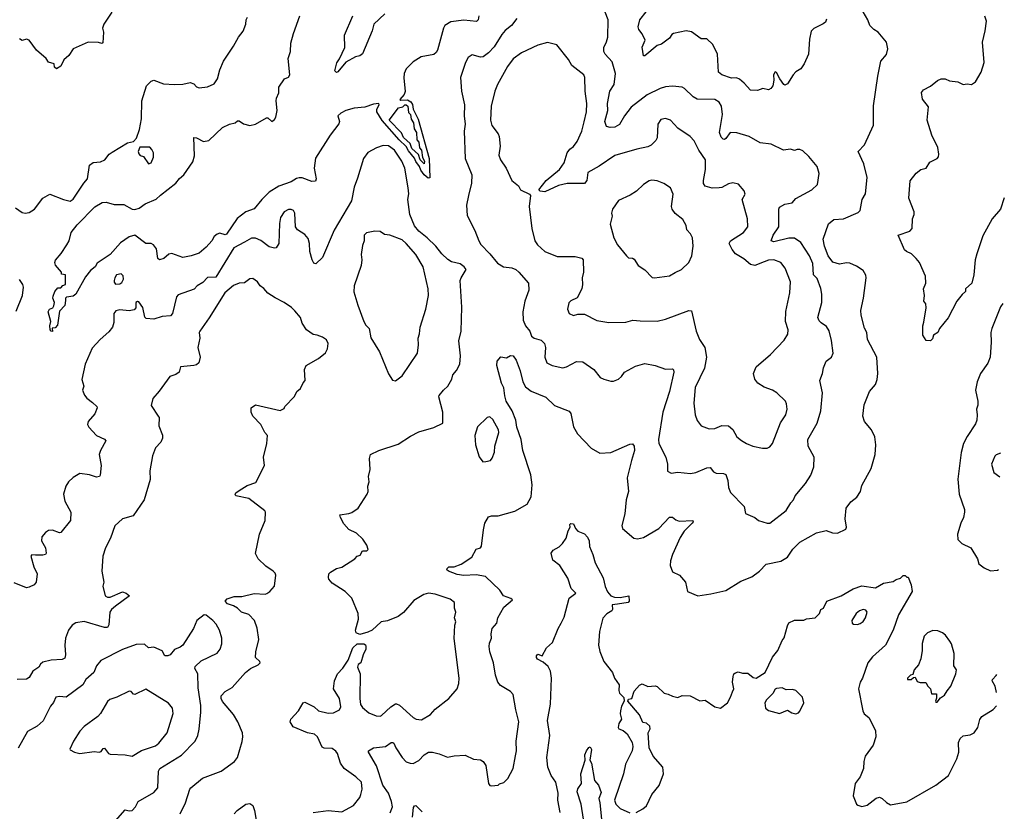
# Model space of a CAD drawing. Extents: x 1954683 to 2060285, y 904798 to 1016299.
# Tile 169 of 256: x 2051826 to 2059005, y 940963 to 946737. Entities that reach past the tile are written whole.
import ezdxf

# ---------------------------------------------------------------- set-up
doc = ezdxf.new("R2010")
doc.units = 0

msp = doc.modelspace()

# ---------------------------------------------------------------- linework, layer by layer
at = {"layer": '0CON10XD'}
for points in [[(2052498.7, 946791.3), (2052438.8, 946705), (2052430, 946675), (2052436.2, 946645), (2052433, 946567), (2052425, 946562.5), (2052399.5, 946569.5), (2052325, 946573.1), (2052215, 946524.5), (2052184.3, 946475), (2052146.7, 946445), (2052125, 946398.8), (2052095, 946378.8), (2052080.5, 946390.5), (2052077.5, 946415), (2052035, 946426.7), (2052018.8, 946455), (2051949.2, 946515), (2051895, 946587.5), (2051875.9, 946595.9), (2051845, 946584.4), (2051825, 946596.9)], [(2054489.2, 946780.8), (2054408.1, 946705), (2054395, 946656.7), (2054325, 946487.5), (2054307, 946473), (2054275, 946466.7), (2054205, 946427.5), (2054145, 946356.2), (2054135, 946351.2), (2054124.4, 946364.4), (2054137.2, 946422.8), (2054157.9, 946452.1), (2054196, 946535), (2054194.2, 946625), (2054255, 946766.2)], [(2055441.7, 941368.3), (2055449.2, 941405), (2055446, 941475), (2055466, 941615), (2055442.4, 941702.4), (2055424.2, 941814.2), (2055405, 941836), (2055330.9, 941880.9), (2055312, 941905), (2055294.2, 941955), (2055281.4, 942045), (2055252.9, 942125), (2055248.6, 942165), (2055250.3, 942189.7), (2055265.8, 942225), (2055262.7, 942257.3), (2055272, 942295), (2055304, 942335), (2055312.9, 942375), (2055355, 942451.2), (2055418.8, 942505), (2055407.5, 942515), (2055353.8, 942535), (2055325.7, 942575.7), (2055221.2, 942675), (2055155, 942687.3), (2055065, 942682.5), (2055015, 942691.1), (2054953.3, 942715), (2054940, 942725), (2054942.5, 942735), (2054954.3, 942745.7), (2054995, 942745.6), (2055045, 942765.5), (2055122.9, 942817.1), (2055155, 942875.8), (2055186, 942885), (2055193, 942897), (2055206.9, 943016.9), (2055218.3, 943065), (2055245, 943111.1), (2055265, 943118.2), (2055315, 943118.5), (2055437.2, 943152.8), (2055525, 943203.3), (2055554.1, 943255.9), (2055563.1, 943345), (2055553, 943417), (2055493.3, 943595), (2055481.5, 943675), (2055451.3, 943765), (2055442.5, 943815), (2055415.6, 943885), (2055373.5, 943955), (2055363.4, 943993.4), (2055355, 944052.5), (2055338.8, 944085), (2055303.8, 944215), (2055306.7, 944245), (2055335, 944277.5), (2055375, 944270), (2055405, 944287.5), (2055423.3, 944285), (2055445, 944253.8), (2055474.6, 944175), (2055493.8, 944095), (2055515, 944057.8), (2055555, 944028.5), (2055662.4, 943982.4), (2055725, 943924), (2055832.5, 943882.5), (2055844.2, 943864.2), (2055865, 943767.5), (2055894.2, 943715), (2055992.1, 943612.1), (2056055, 943576.2), (2056135, 943580), (2056275, 943640), (2056295, 943642.5), (2056305.7, 943625.7), (2056308.9, 943595), (2056287.6, 943522.4), (2056255.5, 943395.5), (2056264.4, 943295), (2056247.5, 943235), (2056237.3, 943132.7), (2056216.4, 943046.4), (2056220, 943025), (2056304.2, 942954.2), (2056330.7, 942949.3), (2056375, 942958.8), (2056485, 943025.7), (2056565, 943108), (2056585, 943108.8), (2056609.1, 943089.1), (2056635, 943080), (2056733.3, 943085), (2056736, 943075), (2056729.2, 943065), (2056670, 943005), (2056640.5, 942959.5), (2056585.6, 942835), (2056571.3, 942788.7), (2056568.6, 942755), (2056585, 942708.8), (2056636.7, 942685), (2056681.2, 942635), (2056696.1, 942566.1), (2056770, 942535), (2056865, 942548.8), (2056975, 942574.2), (2057085, 942642), (2057165, 942674.2), (2057220, 942715), (2057268.8, 942765), (2057375, 942787.5), (2057425, 942817.5), (2057464, 942875), (2057513.8, 942926.2), (2057635, 942993.8), (2057705, 943010), (2057753.2, 942993.2), (2057789.5, 942990.5), (2057849.3, 943020.7), (2057853.3, 943035), (2057844.2, 943095), (2057852, 943175), (2057885, 943220), (2057928.8, 943255), (2057956.7, 943295), (2057965, 943340), (2058035, 943462.5), (2058062.5, 943565), (2058068.6, 943635), (2058061.4, 943695), (2058035.8, 943745), (2057986.7, 943805), (2057973.3, 943845), (2057982.7, 943927.3), (2058021.2, 944025), (2058065.7, 944075), (2058078.7, 944111.3), (2058083, 944157), (2058074.4, 944275), (2058008, 944405), (2058003.8, 944455), (2057986.1, 944486.1), (2057960.5, 944580.5), (2057958.6, 944615), (2057979.2, 944705), (2057996.8, 944853.2), (2057994.3, 944874.3), (2057975, 944908), (2057928.3, 944938.3), (2057879.8, 944959.8), (2057855, 944963.5), (2057804.5, 944954.5), (2057755, 944967.3), (2057720.3, 945015), (2057693.9, 945085), (2057683.3, 945135), (2057722.7, 945247.3), (2057761.5, 945278.5), (2057833.3, 945285), (2057939.3, 945330.7), (2057954.3, 945345.7), (2057968.6, 945425), (2057993.6, 945466.4), (2058005.8, 945585.8), (2057980, 945685), (2057940, 945775), (2057985.7, 945825), (2058051.7, 945968.3), (2058052.4, 946107.6), (2058081.9, 946325), (2058105.6, 946434.4), (2058145, 946483.3), (2058155.7, 946525), (2058145, 946572.5), (2058122.2, 946602.2), (2058085, 946646.7), (2058052.5, 946665), (2058024.2, 946694.2), (2058010, 946735), (2057976.9, 946795)], [(2057275, 943063.8), (2057295, 943064), (2057415, 943156), (2057448.1, 943211.9), (2057468.9, 943235), (2057480, 943265), (2057556, 943355), (2057593.8, 943415), (2057615.7, 943475), (2057618.6, 943545), (2057574.4, 943625), (2057572.5, 943675), (2057639.4, 943795), (2057666.7, 943885), (2057679.6, 944015), (2057660.8, 944105), (2057679.8, 944155), (2057687.1, 944197.1), (2057705, 944245.8), (2057743.8, 944275), (2057757.1, 944305), (2057746.2, 944396.2), (2057727.6, 944467.6), (2057708.9, 944498.9), (2057668.8, 944525), (2057655, 944541.2), (2057646.2, 944565), (2057674.4, 944675), (2057675.3, 944735.3), (2057667.3, 944777.3), (2057639.6, 944849.6), (2057614.7, 944875), (2057607.7, 944957.7), (2057583.5, 945013.5), (2057520.8, 945110.8), (2057475, 945142.9), (2057435, 945143.1), (2057325, 945115.6), (2057304.4, 945125), (2057320.9, 945165), (2057360.8, 945225), (2057360.5, 945355), (2057365, 945370), (2057405, 945391.5), (2057458.5, 945401.5), (2057485, 945433.3), (2057601.2, 945495), (2057643.8, 945535), (2057654, 945615), (2057640.8, 945665), (2057579.7, 945739.7), (2057535, 945780), (2057515, 945790), (2057495, 945790), (2057475, 945784), (2057445, 945792.5), (2057394.3, 945784.3), (2057305, 945830), (2057225, 945839.2), (2057145, 945885.6), (2057055, 945912.5), (2057007, 945913), (2056975, 945871.2), (2056965, 945863.8), (2056955, 945865.8), (2056939.4, 945879.4), (2056928.8, 945915), (2056949.5, 946045), (2056943.3, 946105), (2056925.8, 946135), (2056895, 946155.6), (2056765, 946157.8), (2056735.4, 946175.4), (2056672.5, 946235), (2056655, 946243.8), (2056585, 946252), (2056535, 946247.5), (2056495, 946235.7), (2056400.3, 946189.7), (2056285, 946100), (2056235.5, 946035), (2056198.6, 945971.4), (2056165, 945953.6), (2056130.5, 945950.5), (2056105, 945958.8), (2056093.5, 945995), (2056114.5, 946075), (2056112.5, 946125), (2056130, 946215), (2056160.8, 946265), (2056170.4, 946345), (2056145, 946430), (2056094.5, 946484.5), (2056084.3, 946505), (2056084.3, 946535), (2056105.6, 946575), (2056115, 946610), (2056115.5, 946735), (2056076.8, 946836.8)], [(2057708.3, 946741.7), (2057700.6, 946719.4), (2057685, 946706), (2057615, 946672.5), (2057596.5, 946653.5), (2057585.5, 946594.5), (2057576.7, 946485), (2057545.6, 946415), (2057522.1, 946377.9), (2057485, 946355.7), (2057465, 946334.3), (2057425, 946268.8), (2057405, 946260), (2057397.5, 946265), (2057368, 946305), (2057345, 946352.5), (2057335, 946357.5), (2057322, 946335), (2057324, 946295), (2057316.2, 946255), (2057303.3, 946235), (2057285, 946226.2), (2057245, 946236), (2057205, 946221.4), (2057155, 946222), (2057108, 946275), (2057075, 946302.5), (2057051.7, 946311.7), (2057015, 946310.9), (2056946.2, 946335), (2056921.4, 946355), (2056914, 946485), (2056878.8, 946555), (2056837, 946597), (2056795, 946596.2), (2056725, 946647.5), (2056685, 946656.2), (2056593, 946637), (2056580.7, 946629.3), (2056565, 946602), (2056505, 946558.8), (2056475, 946547.5), (2056385, 946473.8), (2056373.9, 946473.9), (2056364.4, 946535.6), (2056386.4, 946586.4), (2056364.2, 946634.2), (2056340, 946665), (2056335.8, 946685), (2056346.4, 946735), (2056394.3, 946795)], [(2051795, 945364.2), (2051845, 945330), (2051865, 945326.2), (2051895, 945330), (2051934.1, 945355.9), (2051994.5, 945435.5), (2052045, 945463.1), (2052144.3, 945424.3), (2052195, 945414.2), (2052215, 945428), (2052292.5, 945545), (2052320, 945575), (2052334.2, 945675), (2052362.5, 945695), (2052415, 945699.4), (2052446.4, 945713.6), (2052478, 945755), (2052499.3, 945770.7), (2052612.3, 945837.7), (2052655, 945847.5), (2052678.3, 945871.7), (2052700, 945935), (2052714, 946015), (2052716.7, 946145), (2052751.2, 946255), (2052785, 946288.8), (2052805, 946296), (2052875, 946268.1), (2052955, 946263.1), (2053015, 946265.6), (2053068.3, 946278.3), (2053095, 946270), (2053115, 946247.5), (2053135, 946240), (2053195, 946246.7), (2053245, 946270), (2053268.8, 946305), (2053285, 946370), (2053311.2, 946435), (2053385.8, 946544.2), (2053421.2, 946608.8), (2053455, 946652.5), (2053473.6, 946705), (2053476.8, 946735), (2053486.3, 946755)], [(2055174.1, 946764.1), (2055170, 946735), (2055156.8, 946723.2), (2055065, 946734.7), (2054968.8, 946721.2), (2054925.8, 946695), (2054915.6, 946675), (2054872.5, 946515), (2054862.8, 946497.2), (2054846.3, 946483.7), (2054754.1, 946465.9), (2054695, 946430), (2054642.7, 946377.3), (2054628.8, 946345), (2054627.3, 946312.7), (2054637.6, 946212.4), (2054629.6, 946190.4), (2054597.5, 946155), (2054605, 946150.5), (2054653.4, 946153.4), (2054678.6, 946138.6), (2054689.5, 946119.5), (2054695, 946084.7), (2054731.6, 946011.6), (2054811.6, 945725), (2054816.6, 945583.4), (2054805, 945580.6), (2054774.6, 945604.6), (2054749.7, 945639.7), (2054741.4, 945665), (2054713.5, 945703.5), (2054705, 945727), (2054659.7, 945779.7), (2054645, 945811.1), (2054591.8, 945861.8), (2054469.2, 946000.9), (2054430.7, 946065), (2054429.4, 946085), (2054446.2, 946115), (2054445, 946125.4), (2054405, 946121.9), (2054341.7, 946098.3), (2054265, 946092.2), (2054205, 946074.2), (2054167.3, 946055), (2054145.3, 946035), (2054157.5, 945995), (2054151.9, 945978.1), (2054088.9, 945895), (2053981.9, 945728.1), (2053972.5, 945655), (2053987.1, 945575), (2053982, 945558), (2053955, 945555.8), (2053885.9, 945584.1), (2053864.4, 945584.4), (2053845, 945579.2), (2053805, 945554.5), (2053715, 945523.1), (2053645, 945478.5), (2053590.8, 945425), (2053535, 945357.8), (2053475, 945334.6), (2053412.7, 945287.3), (2053335, 945172.2), (2053325, 945167.1), (2053285, 945179.4), (2053265, 945172.2), (2053245, 945156.7), (2053226.4, 945123.6), (2053185, 945077.9), (2053135, 945033.3), (2053075, 945013.3), (2053015, 945002.9), (2052935, 945030.6), (2052914.5, 945025.5), (2052876.7, 944995), (2052845, 944986.2), (2052834, 944995), (2052823.6, 945065), (2052801.9, 945095), (2052785, 945104.5), (2052745, 945105.3), (2052665, 945165.6), (2052625, 945153.5), (2052561.3, 945108.7), (2052485.7, 945025), (2052390, 944960), (2052375.6, 944934.4), (2052342.3, 944907.7), (2052305, 944861.2), (2052235, 944735.5), (2052215, 944721.1), (2052167.5, 944712.5), (2052160, 944705), (2052159.3, 944689.3), (2052155, 944652.5), (2052115, 944610), (2052102.2, 944507.8), (2052085, 944490), (2052063.3, 944486.7), (2052065, 944462.5), (2052055, 944463.8), (2052047.5, 944475), (2052046.2, 944505), (2052053.1, 944535), (2052033.3, 944605), (2052043.3, 944625), (2052066.7, 944635), (2052075, 944650), (2052078.8, 944675), (2052067.5, 944705), (2052070.6, 944719.4), (2052083.3, 944755), (2052105, 944780), (2052125, 944780), (2052141.7, 944798.3), (2052160, 944805), (2052160, 944875), (2052131.7, 944881.7), (2052130, 944895), (2052086, 944946), (2052083.3, 944965), (2052087.7, 944982.3), (2052129.4, 945030.6), (2052170, 945095), (2052186.7, 945125), (2052202, 945185), (2052245, 945240.8), (2052375, 945370.8), (2052427.7, 945402.3), (2052456, 945406), (2052515, 945389.2), (2052585, 945390), (2052645, 945355.8), (2052665, 945353.1), (2052698, 945362), (2052742, 945395), (2052821.3, 945428.7), (2052853.5, 945456.5)], [(2052853.5, 945456.5), (2052964.6, 945545.4), (2052991.1, 945578.9), (2053023.8, 945605), (2053089.1, 945700.9), (2053101.1, 945745), (2053095, 945877.5), (2053115, 945876), (2053165, 945849.2), (2053205, 945855.6), (2053305, 945949.4), (2053355, 945975.7), (2053396.7, 945985), (2053415, 945998.8), (2053425, 945998.8), (2053457.7, 945977.7), (2053505, 945966.2), (2053545, 945973.8), (2053625, 946022), (2053635, 946020), (2053665, 945993.8), (2053685, 946008.8), (2053694.2, 946025), (2053704.3, 946075), (2053695.7, 946145), (2053698, 946165), (2053715.9, 946204.1), (2053715.8, 946245), (2053757.5, 946305), (2053785, 946317.5), (2053796.2, 946335), (2053783.8, 946455), (2053801.2, 946505), (2053802, 946565), (2053822.7, 946637.3), (2053868.8, 946765)], [(2055451.4, 946745), (2055412.9, 946695), (2055365, 946656.9), (2055340.7, 946629.3), (2055285, 946537.8), (2055245, 946494.4), (2055205, 946466), (2055185, 946464), (2055125, 946480), (2055095, 946461.2), (2055076, 946425), (2055040, 946315), (2055046.2, 946215), (2055068.6, 946115), (2055065.7, 946035), (2055074.3, 945974.3), (2055067.5, 945925), (2055074.5, 945725.5), (2055122.2, 945605), (2055120.8, 945545), (2055098.1, 945455), (2055084.4, 945385), (2055088.3, 945308.3), (2055145, 945200), (2055172.7, 945122.7), (2055187.7, 945097.7), (2055255, 945030), (2055310.9, 944960.9), (2055352.5, 944935), (2055415, 944927.5), (2055442.9, 944915), (2055466.1, 944896.1), (2055535.9, 944815.9), (2055539.2, 944765), (2055508.1, 944685), (2055495.6, 944605), (2055496.9, 944545), (2055514.3, 944505), (2055544.4, 944465), (2055558.3, 944428.3), (2055578, 944415), (2055628.6, 944398.6), (2055652.2, 944375), (2055660.5, 944345), (2055656, 944275), (2055668.8, 944235), (2055707.5, 944215), (2055785, 944198.1), (2055813.3, 944205), (2055885, 944244.2), (2055931.2, 944241.2), (2056013.3, 944185), (2056057.7, 944127.7), (2056084.2, 944114.2), (2056135, 944101.2), (2056155, 944101.2), (2056192.5, 944115), (2056215, 944133.3), (2056235, 944166.2), (2056315, 944210), (2056385, 944228), (2056460, 944215), (2056535, 944188), (2056585, 944190), (2056593.9, 944183.9), (2056595.6, 944165), (2056562.9, 944025), (2056515.5, 943875), (2056483.8, 943675), (2056486.9, 943645), (2056537.1, 943545), (2056550, 943495), (2056550, 943445), (2056575, 943428.8), (2056625, 943437.1), (2056715.9, 943425.9), (2056755, 943432.9), (2056835, 943468.5), (2056859.4, 943469.4), (2056885, 943440), (2056905, 943428.6), (2056956.7, 943426.7), (2056975, 943418.8), (2056990, 943375), (2056994.5, 943324.5), (2057008.8, 943288.8), (2057108.8, 943185), (2057117.5, 943135), (2057186.1, 943106.1), (2057213.6, 943083.6), (2057275, 943063.8)], [(2059005, 945437.2), (2058977.1, 945355), (2058915.4, 945285), (2058849.1, 945160.9), (2058805, 945030), (2058793.1, 944985), (2058782.9, 944875), (2058768, 944815), (2058722.5, 944775), (2058722.5, 944755), (2058697.1, 944732.9), (2058660, 944685), (2058595, 944562.5), (2058532.5, 944485), (2058520, 944455), (2058487.5, 944435), (2058480.7, 944409.3), (2058466.1, 944393.9), (2058435, 944397.5), (2058410, 944435), (2058410, 944505), (2058419.3, 944530.7), (2058436.2, 944635), (2058433.3, 944665), (2058417.5, 944685), (2058423.3, 944725), (2058416.7, 944775), (2058433.3, 944815), (2058430, 944865), (2058386.2, 944965), (2058363.3, 944995), (2058328.8, 945028.8), (2058292.5, 945045), (2058278, 945058), (2058230, 945165), (2058315, 945193.8), (2058333.3, 945215), (2058336.4, 945283.6), (2058348.8, 945315), (2058348.8, 945335), (2058309.4, 945435), (2058319.5, 945560.5), (2058362.3, 945617.7), (2058396.4, 945643.6), (2058436.1, 945653.9), (2058463, 945697), (2058515, 945723.8), (2058524.2, 945735.8), (2058527.5, 945755), (2058521.4, 945805), (2058475.5, 945895.5), (2058443.1, 946005), (2058452.3, 946102.3), (2058408.3, 946158.3), (2058401.2, 946205), (2058415, 946225.8), (2058467.4, 946252.6), (2058516.8, 946293.2), (2058545, 946305.8), (2058574.1, 946305.9), (2058605, 946292), (2058665, 946284), (2058705, 946264), (2058735, 946268.8), (2058765, 946264), (2058795, 946284.2), (2058836.9, 946355), (2058859.2, 946425), (2058846.1, 946573.9), (2058866.2, 946655), (2058875.8, 946725.8), (2058862.1, 946762.1)], [(2057240.8, 943610.8), (2057275, 943611.2), (2057295, 943621.2), (2057314, 943645), (2057373.7, 943796.3), (2057411.9, 943855), (2057422.5, 943895), (2057418, 943935), (2057410, 943955), (2057345.5, 944015.5), (2057315, 944034.3), (2057255, 944055.5), (2057208.9, 944085), (2057185.8, 944115.8), (2057176, 944155), (2057195.4, 944205), (2057299.2, 944295), (2057400.9, 944399.1), (2057427.3, 944442.7), (2057428.6, 944475), (2057410, 944535), (2057411.1, 944608.9), (2057441.1, 944745), (2057445.6, 944825), (2057407.8, 944925), (2057375, 944965.6), (2057325, 944984.5), (2057285, 944981.8), (2057255, 944971.8), (2057186, 944944), (2057155, 944950.9), (2057105, 944992.7), (2057045, 945028.9), (2057020.7, 945060.7), (2057000, 945105), (2057007.5, 945125), (2057103.8, 945185), (2057134.2, 945225.8), (2057132.5, 945285), (2057093.8, 945425), (2057116.2, 945465), (2057108.8, 945488.8), (2057066.1, 945536.1), (2057025.8, 945545.8), (2056995, 945539.4), (2056945, 945513.3), (2056925, 945509.4), (2056875, 945509.2), (2056825, 945522.9), (2056812.8, 945542.8), (2056811.5, 945565), (2056826.2, 945645), (2056826.7, 945715), (2056778.9, 945785), (2056743.2, 945853.2), (2056713.8, 945885), (2056625.5, 945945.5), (2056570, 946005), (2056535, 946016), (2056501.7, 946008.3), (2056478.8, 945975), (2056474, 945875), (2056463.8, 945855), (2056429.4, 945820.6), (2056405, 945808.9), (2056325, 945792.2), (2056165, 945746), (2056052, 945668), (2055968, 945622), (2055961.4, 945565), (2055945, 945543.3), (2055817.8, 945542.2), (2055753.6, 945526.4), (2055655, 945481.2), (2055620, 945485), (2055610, 945495), (2055665.8, 945564.2), (2055761.4, 945645), (2055796, 945694), (2055817.5, 945765), (2055837.9, 945792.1), (2055865, 945810.8), (2055891.5, 945848.5), (2055925, 945924), (2055942.2, 945992.2), (2055958.7, 946065), (2055960.4, 946125), (2055948.2, 946215), (2055945.8, 946315.8), (2055938.8, 946335), (2055851.7, 946401.7), (2055827.3, 946447.3), (2055743.2, 946553.2), (2055675, 946570.6), (2055605, 946551.1), (2055485, 946494.3), (2055425, 946452.5), (2055381.9, 946395), (2055310, 946265), (2055291.1, 946215), (2055262.7, 946105), (2055258.9, 946005), (2055268.6, 945965), (2055314.4, 945905), (2055322.2, 945885), (2055328.1, 945815), (2055318.3, 945748.3), (2055330.8, 945715), (2055372.5, 945655), (2055414.4, 945564.4), (2055462.5, 945525), (2055477, 945497), (2055542.5, 945465), (2055550, 945455), (2055541.2, 945375), (2055559.4, 945215), (2055580.8, 945125), (2055602, 945095), (2055653.8, 945045), (2055745, 945010), (2055875, 945009.4), (2055925, 944997.5), (2055934.2, 944985), (2055937.8, 944895), (2055926, 944855), (2055929.2, 944805), (2055924.2, 944775), (2055891.7, 944708.3), (2055843.9, 944686.1), (2055829.3, 944670.7), (2055820, 944625), (2055832.5, 944595), (2055865, 944580), (2055895, 944590), (2055945, 944588.8), (2056035, 944542.5), (2056121.7, 944528.3), (2056245, 944530.8), (2056295.8, 944544.2), (2056349.2, 944540.8), (2056475, 944538), (2056535, 944552.9), (2056705, 944616), (2056725, 944613.3), (2056757.5, 944465), (2056783.1, 944403.1), (2056820.6, 944345), (2056834.4, 944275), (2056818.9, 944195), (2056751.1, 944055), (2056740.7, 943940.7), (2056751.9, 943855), (2056764.6, 943814.6), (2056795.5, 943775.5), (2056853.6, 943753.6), (2056895, 943755.6), (2056945, 943777.8), (2056994.6, 943774.6), (2057025, 943748), (2057055, 943693.8), (2057087.9, 943667.9), (2057124.5, 943644.5), (2057172.5, 943625), (2057240.8, 943610.8)], [(2054775, 945686), (2054745, 945715.8), (2054732.7, 945752.7), (2054685, 945797.1), (2054673.1, 945833.1), (2054625, 945877.1), (2054610.7, 945910.7), (2054519.4, 946005), (2054588, 946095), (2054618.6, 946101.4), (2054635, 946115.2), (2054645, 946115.7), (2054655.7, 946105), (2054660.9, 946060.9), (2054675, 946044.2), (2054681.2, 946011.2), (2054696.8, 945985), (2054701.4, 945941.4), (2054718.2, 945915), (2054721.8, 945861.8), (2054735.4, 945844.6), (2054741.4, 945801.4), (2054755.3, 945784.7), (2054761.8, 945731.8), (2054776.7, 945705), (2054775, 945686)], [(2055049.1, 944640.9), (2055038.6, 944835), (2055044.3, 944855), (2055082.5, 944915), (2055067.5, 944935), (2055037.5, 944955), (2054975, 944971.4), (2054947.6, 944987.6), (2054905, 945028), (2054860, 945085), (2054796.5, 945146.5), (2054735, 945194), (2054703.8, 945233.8), (2054670, 945315), (2054656.4, 945425), (2054662.4, 945467.6), (2054659.4, 945510.6), (2054633.4, 945655), (2054613.4, 945705), (2054559.6, 945785), (2054515, 945817.1), (2054475, 945820), (2054427.4, 945802.6), (2054365, 945767.1), (2054331.9, 945725), (2054288.5, 945581.5), (2054264.4, 945515), (2054245.5, 945415), (2054119.4, 945200.6), (2054035, 945003.3), (2053985, 944956.7), (2053970.5, 944960.5), (2053957.5, 944985), (2053941.1, 945045), (2053939.5, 945105), (2053929.8, 945139.8), (2053905, 945171.2), (2053852.5, 945205), (2053836.7, 945225), (2053832.9, 945325), (2053822, 945345), (2053805, 945353.3), (2053785, 945353.1), (2053755, 945335.7), (2053728.6, 945295), (2053720.3, 945249.7), (2053715.7, 945105), (2053695, 945072), (2053685, 945069.2), (2053645, 945081.1), (2053585, 945125.5), (2053545, 945144.4), (2053515, 945144.4), (2053464.7, 945115.3), (2053388.3, 945071.7), (2053255, 944860), (2053195, 944856), (2053160.2, 944819.8), (2053120.8, 944795), (2053098.6, 944771.4), (2052980.6, 944729.4), (2052970, 944715), (2052939.4, 944595), (2052925, 944578), (2052865, 944573.1), (2052805, 944552.9), (2052747.5, 944557.5), (2052737.5, 944567.5), (2052725, 944637.5), (2052695, 944680), (2052685, 944682.5), (2052673.3, 944675), (2052672.5, 944635), (2052659.5, 944620.5), (2052625, 944614), (2052555, 944620.8), (2052525.9, 944614.1), (2052512, 944595), (2052512.3, 944527.7), (2052502.5, 944495), (2052475, 944460), (2052413.3, 944405), (2052355, 944340), (2052302.9, 944225), (2052278.3, 944111.7), (2052293.3, 944065), (2052283.8, 944035), (2052299.1, 943999.1), (2052316.6, 943976.6), (2052358, 943945), (2052388.8, 943915), (2052391.2, 943905), (2052375, 943862.5), (2052324.2, 943805.8), (2052320, 943785), (2052330, 943765), (2052386.7, 943705), (2052445, 943678), (2052454, 943665), (2052414, 943595), (2052405.8, 943565), (2052418.8, 943485), (2052413.8, 943415), (2052407.5, 943405), (2052385, 943400.8), (2052335, 943417.5), (2052265, 943426.2), (2052215, 943396.7), (2052181.2, 943365), (2052161.2, 943335), (2052146.2, 943275), (2052156, 943225), (2052198.8, 943145), (2052196, 943085), (2052125, 942996.2), (2052115, 942993.3), (2052065, 943013.3), (2052035, 943010), (2052014.1, 942995.9), (2051987.5, 942965), (2051983.8, 942935), (2052014, 942885), (2052020, 942845), (2052013.6, 942836.4), (2051995, 942830), (2051940.7, 942830.7), (2051915, 942832.5), (2051907.5, 942825), (2051929.2, 942745), (2051952.2, 942695), (2051945.8, 942635), (2051931.4, 942615), (2051895, 942596.7), (2051875, 942593.3), (2051785, 942629.4)], [(2052765, 945686.7), (2052785, 945693.3), (2052802, 945735), (2052801.2, 945765), (2052790.5, 945790.5), (2052775, 945806.2), (2052701.7, 945808.3), (2052690, 945775), (2052695, 945757.5), (2052705, 945747.5), (2052729.3, 945739.3), (2052765, 945686.7)], [(2056455, 944854), (2056565, 944867.5), (2056605, 944894), (2056652.5, 944915), (2056704.1, 944965.9), (2056727.5, 945015), (2056735.8, 945085), (2056731.2, 945145), (2056717.5, 945175), (2056690.8, 945205), (2056686, 945235), (2056660.5, 945280.5), (2056605, 945324), (2056582.9, 945355), (2056578.9, 945375), (2056589.4, 945465), (2056570.9, 945510.9), (2056522.4, 945542.4), (2056475, 945561.4), (2056435, 945565.6), (2056415, 945561.4), (2056375, 945535.8), (2056324.4, 945485.6), (2056276.7, 945456.7), (2056190.9, 945419.1), (2056148, 945355), (2056141.2, 945325), (2056146.1, 945303.9), (2056131.2, 945245), (2056158.8, 945145), (2056185.9, 945095.9), (2056250, 945015), (2056265, 945000), (2056295, 944996.7), (2056305, 944990), (2056335, 944943.3), (2056385, 944912.5), (2056437, 944857), (2056455, 944854)], [(2054565, 944102), (2054615, 944138), (2054725.8, 944305), (2054734.4, 944365.6), (2054730.9, 944415), (2054741.4, 944445), (2054745.7, 944494.3), (2054786.9, 944625), (2054806.9, 944725), (2054804.4, 944775), (2054766.7, 944935), (2054714.6, 945024.6), (2054644.2, 945105), (2054615, 945130), (2054525, 945165.8), (2054485, 945171.2), (2054455, 945190.8), (2054416.1, 945193.9), (2054355, 945181.2), (2054336.7, 945165), (2054336.7, 945125), (2054325, 945090), (2054316, 945025), (2054320, 944985), (2054316, 944945), (2054263.5, 944796.5), (2054262.4, 944752.4), (2054291.4, 944655), (2054335.8, 944535.8), (2054349.5, 944509.5), (2054373.8, 944483.8), (2054385, 944416.7), (2054450, 944315), (2054515, 944153.3), (2054545, 944106.7), (2054565, 944102)], [(2051799.8, 944610.2), (2051845.6, 944724.4), (2051852.7, 944785), (2051849.1, 944805), (2051825, 944842.2)], [(2052996, 940945), (2053035.7, 941025), (2053065.6, 941124.4), (2053074, 941135), (2053158, 941205), (2053293.8, 941255), (2053391.2, 941325), (2053414.2, 941355.8), (2053448.7, 941471.3), (2053453.3, 941505), (2053449.4, 941535), (2053417.1, 941615), (2053385, 941668.8), (2053304.5, 941764.5), (2053294.2, 941785), (2053294, 941805), (2053325, 941837.5), (2053375, 941866), (2053471.2, 941975), (2053508, 942005), (2053565, 942030), (2053578.8, 942045), (2053576.2, 942055), (2053546.2, 942085), (2053546.7, 942126.7), (2053569.2, 942215), (2053558.3, 942298.3), (2053539.2, 942355), (2053497.2, 942397.2), (2053442, 942415), (2053413.8, 942445), (2053385, 942461.4), (2053340, 942475), (2053324.1, 942495.9), (2053338, 942512), (2053390.7, 942529.3), (2053445, 942530.6), (2053535, 942550.8), (2053615, 942547.5), (2053627.9, 942552.1), (2053648.8, 942565), (2053683.9, 942606.1), (2053692.5, 942685), (2053688.7, 942698.7), (2053673.8, 942715), (2053620.7, 942750.7), (2053564, 942805), (2053544.1, 942844.1), (2053574.4, 942985), (2053615.8, 943085), (2053618.8, 943145), (2053613.3, 943155), (2053496.7, 943245), (2053402.5, 943265), (2053397.5, 943275), (2053402.5, 943285), (2053425, 943303.3), (2053485, 943338.8), (2053547.7, 943362.3), (2053610, 943485), (2053603.8, 943545), (2053628, 943645), (2053633.3, 943705), (2053613.8, 943725), (2053585, 943783.3), (2053526.2, 943845), (2053513.3, 943875), (2053512.5, 943905), (2053545, 943927.5), (2053725, 943887.5), (2053755, 943900), (2053760, 943915), (2053830.7, 943989.3), (2053847.5, 944025), (2053873, 944047), (2053891.7, 944088.3), (2053907.5, 944105), (2053902.5, 944185), (2053913.8, 944215), (2054005, 944266.2), (2054055, 944308), (2054070.6, 944335), (2054074, 944375), (2054062.7, 944402.7), (2054035, 944421.2), (2053995, 944436.2), (2053965, 944440), (2053916.7, 944475), (2053885, 944522.5), (2053874, 944565), (2053832.1, 944612.1), (2053807.3, 944637.3), (2053754.4, 944674.4), (2053687.6, 944707.6), (2053635, 944742.5), (2053605.6, 944775.6), (2053579.2, 944795), (2053560, 944825), (2053525, 944850), (2053503.9, 944846.1), (2053465, 944818), (2053425, 944814.4), (2053385, 944797.5), (2053322.2, 944745), (2053208.6, 944561.4), (2053140, 944465), (2053135.7, 944454.3), (2053138.5, 944415), (2053125.5, 944345), (2053142.9, 944275), (2053132, 944235), (2053115, 944220), (2053095.6, 944214.4), (2052997.5, 944205), (2052988, 944165), (2052965, 944150), (2052920, 944135), (2052843, 944027), (2052796.7, 943975), (2052783.6, 943923.6), (2052836.2, 943846.2), (2052843.3, 943835), (2052840, 943775), (2052867.5, 943707.5), (2052868.1, 943685), (2052855.6, 943655), (2052817.1, 943615), (2052794.3, 943555), (2052774.3, 943445.7), (2052777, 943383), (2052734.2, 943235), (2052652.4, 943117.6), (2052575, 943097.1), (2052519.2, 943045), (2052489.2, 942955), (2052450.6, 942885), (2052432.5, 942825), (2052425.8, 942715), (2052438.8, 942635), (2052432, 942605), (2052450, 942535), (2052465, 942524.2), (2052485, 942525.8), (2052575, 942563.5), (2052603.4, 942553.4), (2052626.7, 942535), (2052525, 942459.2), (2052495, 942434), (2052482.5, 942415), (2052476.1, 942323.9), (2052466.2, 942303.8), (2052445, 942304.2), (2052295, 942348.1), (2052235, 942337.5), (2052208.3, 942321.7), (2052181.1, 942285), (2052161.1, 942225), (2052154.4, 942175), (2052160, 942105), (2052155, 942078.8), (2052135, 942070), (2052055, 942064.2), (2051995, 942051.2), (2051976.7, 942035), (2051966.2, 942015), (2051921.2, 941985), (2051895, 941938.8), (2051875, 941926.2), (2051807.5, 941925)], [(2052525, 944808.8), (2052555, 944810), (2052570, 944820), (2052583.8, 944845), (2052579.5, 944869.5), (2052565, 944883.8), (2052532.5, 944875), (2052518.6, 944855), (2052514.3, 944835), (2052515, 944822.5), (2052525, 944808.8)], [(2053965, 940954.4), (2054075, 940968.6), (2054175, 940960), (2054260, 941005), (2054305, 941063.3), (2054314, 941085), (2054322.5, 941125), (2054317.5, 941175), (2054276.2, 941215), (2054191.4, 941275), (2054165, 941313.8), (2054142.2, 941385), (2054132.2, 941402.2), (2054105, 941421.1), (2054045, 941424.4), (2054031.8, 941431.8), (2053996.9, 941505), (2053976, 941525), (2053925, 941535.8), (2053819.5, 941579.5), (2053797.5, 941615), (2053802.5, 941635), (2053860, 941695), (2053893.3, 941755), (2053905, 941760), (2053972.5, 941725), (2054005, 941696.7), (2054075, 941678.8), (2054115, 941680), (2054157.7, 941702.3), (2054168, 941725), (2054157.8, 941785), (2054114.2, 941855), (2054120.6, 941915), (2054144, 941965), (2054182.3, 942007.7), (2054220, 942065), (2054253.8, 942155), (2054285.9, 942184.1), (2054335, 942183.3), (2054346.4, 942176.4), (2054350, 942165), (2054348.8, 942145), (2054330, 942105), (2054313.6, 942046.4), (2054295, 942032.5), (2054289.2, 942015), (2054309.2, 941965), (2054307.1, 941785), (2054311.7, 941741.7), (2054325, 941718.8), (2054371.3, 941681.3), (2054425, 941658), (2054453.9, 941656.1), (2054465, 941661.2), (2054531.2, 941725), (2054565, 941746.7), (2054573.6, 941746.4), (2054595, 941735.8), (2054695, 941646), (2054715.9, 941635.9), (2054755, 941630), (2054820.5, 941669.5), (2054855, 941707.1), (2054955.6, 941784.4), (2055016.2, 941855), (2055028, 941895), (2055031.4, 941935), (2054993.4, 942223.4), (2054998.3, 942321.7), (2055006, 942345), (2054996.2, 942375), (2055005.8, 942415), (2054996.7, 942445), (2054996.2, 942485), (2054965, 942510), (2054855, 942547.1), (2054805.9, 942554.1), (2054773, 942543), (2054698.9, 942501.1), (2054625, 942414), (2054585.5, 942384.5), (2054507.3, 942352.7), (2054462.5, 942345), (2054395.8, 942285), (2054365, 942270.5), (2054305, 942253.1), (2054280, 942265), (2054274, 942285), (2054296.7, 942365), (2054293.3, 942405), (2054247, 942517), (2054200, 942565), (2054105, 942626.7), (2054080, 942655), (2054077, 942667), (2054080, 942695), (2054091.7, 942708.3), (2054136.1, 942733.9), (2054175.9, 942744.1), (2054270, 942805), (2054287, 942823), (2054308, 942832), (2054326.4, 942863.6), (2054356.4, 942863.6), (2054367, 942873), (2054357.5, 942905), (2054327.7, 942947.7), (2054280.5, 942990.5), (2054225, 943018), (2054188.8, 943058.8), (2054164.2, 943105), (2054161.2, 943125), (2054225, 943135.8), (2054248.3, 943141.7), (2054293.3, 943175), (2054360, 943275), (2054366.7, 943295), (2054363.8, 943335), (2054373.8, 943365), (2054368.8, 943405), (2054382, 943455), (2054375.7, 943535), (2054383.3, 943565), (2054445, 943593.8), (2054585, 943641.2), (2054675, 943700), (2054735, 943731.2), (2054845, 943762.5), (2054910, 943795), (2054910, 943875), (2054882, 943985), (2054885, 943996.7), (2054916.2, 944035), (2054948.8, 944065), (2054976.9, 944115), (2054985, 944146.7), (2055011.7, 944178.3), (2055034.2, 944225), (2055039.4, 944285), (2055027.1, 944395), (2055045.5, 944464.5), (2055049.1, 944640.9)], [(2058993.1, 944665.9), (2058976.4, 944643.6), (2058913.3, 944485), (2058907.8, 944455), (2058910, 944385), (2058902.5, 944275), (2058885, 944232), (2058830.8, 944155), (2058807.5, 944095), (2058794.2, 944035.8), (2058812, 943955), (2058811.2, 943925), (2058801.2, 943895), (2058807.5, 943855), (2058804.2, 943815), (2058795, 943790), (2058733.4, 943696.6), (2058707.5, 943645), (2058690.3, 943579.7), (2058665.8, 943385), (2058675.8, 943275), (2058714, 943165), (2058714.2, 943145), (2058707.1, 943105), (2058688.6, 943065), (2058664.1, 942984.1), (2058666.2, 942945), (2058695.9, 942915.9), (2058760, 942885), (2058808.6, 942805), (2058818.8, 942768.8), (2058857.7, 942737.7), (2058905, 942716.7), (2058955, 942722), (2058963, 942725.9)], [(2055201.7, 943511.7), (2055225, 943513.3), (2055258.3, 943521.7), (2055271.7, 943538.3), (2055286.8, 943583.2), (2055290, 943625), (2055320.6, 943725), (2055316.7, 943745), (2055275, 943821.2), (2055255, 943841.2), (2055235, 943836.2), (2055165, 943767.5), (2055143.8, 943705), (2055150, 943635), (2055175, 943547.5), (2055201.7, 943511.7)], [(2058976.2, 943575.3), (2058945, 943563.3), (2058935, 943552.5), (2058910.8, 943495), (2058928.8, 943435), (2058973.5, 943403.2)], [(2055767.5, 940955), (2055750, 941045), (2055751.5, 941095), (2055734.4, 941175), (2055701.4, 941225), (2055676.2, 941285), (2055669.4, 941355), (2055691.9, 941515), (2055675.4, 941625), (2055696.9, 941745), (2055704.5, 941935), (2055696.5, 941985), (2055679.8, 942019.8), (2055641.7, 942051.7), (2055602, 942072), (2055593.1, 942085), (2055595, 942097.5), (2055605, 942108), (2055635, 942096.7), (2055668.1, 942155), (2055711.4, 942195), (2055752.7, 942297.3), (2055774.4, 942335), (2055795, 942378.8), (2055833.4, 942516.6), (2055881.2, 942555), (2055847.8, 942587.7), (2055822.3, 942662.3), (2055765, 942756), (2055714, 942795), (2055701.2, 942845), (2055715, 942868), (2055758.7, 942891.3), (2055784.4, 942915.6), (2055809.2, 942955), (2055825, 943007.5), (2055840, 943035), (2055837.5, 943055), (2055845, 943062.5), (2055865, 943060), (2055877.5, 943025), (2055895, 943006.7), (2055945, 942987.5), (2055965, 942962.5), (2055977.5, 942935), (2055980, 942895), (2056005, 942836.7), (2056021.8, 942775), (2056079.2, 942665), (2056093.7, 942603.7), (2056112.6, 942562.6), (2056135.8, 942535), (2056163.7, 942523.7), (2056205, 942521.4), (2056267.5, 942535), (2056270, 942495), (2056262.5, 942485), (2056185, 942473.3), (2056145, 942470), (2056149.2, 942435), (2056144.4, 942425.6), (2056107.1, 942402.9), (2056078.8, 942371.2), (2056053.1, 942275), (2056045.3, 942175), (2056055, 942128.8), (2056085, 942056.7), (2056148, 941975), (2056162, 941935), (2056196.2, 941885), (2056193.3, 941845), (2056200, 941825), (2056231.7, 941791.7), (2056232.5, 941765), (2056215, 941730), (2056206.2, 941695), (2056204, 941674), (2056213.3, 941635), (2056195, 941602.5), (2056190, 941575), (2056195, 941563.3), (2056225, 941552.5), (2056255, 941527.5), (2056291.2, 941465), (2056296.2, 941435), (2056291.2, 941405), (2056243, 941307), (2056229.4, 941235), (2056163.8, 941043.8), (2056172.9, 941015), (2056205, 940984.3), (2056275, 940950.6)], [(2056321.2, 940955), (2056369.4, 940980.6), (2056395, 941002), (2056435.5, 941084.5), (2056489.5, 941150.5), (2056519.2, 941235), (2056514.3, 941285), (2056444.2, 941364.2), (2056416.2, 941425), (2056407.5, 941535), (2056422.5, 941565), (2056420, 941585), (2056395.9, 941605.9), (2056370.5, 941610.5), (2056345.6, 941665.6), (2056260, 941765), (2056265, 941780), (2056290, 941785), (2056305, 941840), (2056345, 941883.3), (2056365, 941893.3), (2056405, 941873.8), (2056458.3, 941878.3), (2056475, 941873.3), (2056523.9, 941823.9), (2056555, 941817.5), (2056585, 941802.5), (2056625, 941792.5), (2056655, 941807.5), (2056715, 941806), (2056785, 941767.5), (2056825, 941773.8), (2056895, 941725.8), (2056935, 941714.3), (2056986.2, 941755), (2057008.8, 941795), (2057022, 941835), (2057032, 941855), (2057022.5, 941905), (2057028.8, 941945), (2057033.3, 941965), (2057045, 941973.3), (2057065, 941980), (2057095, 941971.2), (2057135, 941970), (2057175, 941938.8), (2057195, 941933.8), (2057262.5, 941975), (2057315, 942087.5), (2057353.3, 942135), (2057385, 942207.5), (2057400.7, 942229.3), (2057423.3, 942315), (2057435, 942336.7), (2057475, 942357.5), (2057543, 942357), (2057563.9, 942366.1), (2057626.1, 942373.9), (2057656.7, 942405), (2057667.5, 942435), (2057687.5, 942445), (2057710, 942495), (2057815, 942533.8), (2057902.5, 942585), (2057965, 942606.2), (2058065, 942592.5), (2058125, 942627.5), (2058195, 942640), (2058216.1, 942653.9), (2058247, 942663), (2058268.3, 942681.7), (2058281.7, 942681.7), (2058295, 942670), (2058305, 942670), (2058326.7, 942615), (2058333.3, 942565), (2058234.2, 942395), (2058194.2, 942285), (2058138, 942175), (2058045, 942088.6), (2058009.4, 942045), (2057971.4, 941935), (2057954.3, 941905), (2057940.8, 941855), (2057974, 941695), (2057984.2, 941674.2), (2058016.1, 941646.1), (2058043.8, 941595), (2058065, 941550), (2058067.1, 941505), (2058049.2, 941445), (2057991.4, 941365), (2057981.4, 941325), (2057978.1, 941275), (2057952.9, 941215), (2057918.6, 941165), (2057902, 941075), (2057927.5, 941015), (2057936.4, 941006.4), (2057965, 940998.8), (2058005, 941008), (2058071.8, 941058.2), (2058095.7, 941065.7), (2058115.6, 941055.6), (2058145, 941027.1), (2058175, 941010), (2058295, 941030.8), (2058505, 941152.9), (2058598.8, 941225), (2058658.6, 941345), (2058674.2, 941395), (2058671.9, 941465), (2058683.8, 941495), (2058705, 941513.1), (2058755, 941520), (2058786.2, 941535), (2058812, 941575), (2058827.7, 941632.3), (2058841.2, 941655), (2058924.5, 941705.5), (2058947.7, 941731.4)], [(2052525, 940893.8), (2052595, 940974.2), (2052625, 940965.7), (2052645, 940969.2), (2052670.8, 940995), (2052688.8, 941035), (2052805, 941098.8), (2052832, 941135), (2052838.5, 941255), (2052848.5, 941275), (2053005, 941371.9), (2053104.6, 941475.4), (2053125.4, 941514.6), (2053135, 941562.5), (2053146.3, 941685), (2053146.2, 941735), (2053126.7, 941863.3), (2053125.5, 941965), (2053104, 942005), (2053105, 942020), (2053149.1, 942060.9), (2053265, 942116), (2053288.6, 942145), (2053299.5, 942185), (2053299.1, 942225), (2053282.9, 942282.9), (2053258.1, 942328.1), (2053235, 942354.2), (2053185, 942393.3), (2053170, 942395), (2053118, 942355), (2053094.4, 942295.6), (2053014.3, 942175.7), (2052995, 942160), (2052955, 942143.8), (2052922.5, 942105), (2052905, 942096.7), (2052885, 942097.5), (2052865, 942132.5), (2052805, 942160), (2052765, 942154.2), (2052735, 942182), (2052675, 942180.6), (2052575, 942143.8), (2052417.8, 942062.2), (2052386.9, 942025), (2052366.9, 941975), (2052308, 941925), (2052286, 941885), (2052165, 941795.8), (2052115, 941801.4), (2052090, 941795), (2052073.3, 941756.7), (2052049.6, 941730.4), (2051997.8, 941622.2), (2051954.3, 941585), (2051882.9, 941545), (2051815, 941423.3)], [(2057935, 942326), (2057955, 942333.8), (2057975, 942346.7), (2057993.8, 942375), (2058006.2, 942415), (2057995, 942430), (2057975, 942433.8), (2057950, 942425), (2057924, 942405), (2057893.8, 942355), (2057896.1, 942336.1), (2057905, 942326.7), (2057935, 942326)], [(2058515, 941760), (2058540.5, 941789.5), (2058569.7, 941810.3), (2058587.7, 941842.3), (2058616.2, 941875), (2058652, 941965), (2058655.8, 941995), (2058637.5, 942025), (2058640, 942115), (2058620, 942185), (2058608.8, 942205), (2058577, 942247), (2058555, 942263.8), (2058519.7, 942279.7), (2058485, 942282.5), (2058443.8, 942265), (2058420.9, 942239.1), (2058406.1, 942186.1), (2058406, 942135), (2058395.9, 942074.1), (2058378.3, 942031.7), (2058347.5, 941995), (2058338.3, 941961.7), (2058320, 941955), (2058300, 941935), (2058300, 941925), (2058327, 941923), (2058341.7, 941938.3), (2058355, 941940), (2058369.3, 941909.3), (2058392.3, 941902.3), (2058432.5, 941902.5), (2058446.4, 941876.4), (2058466.1, 941856.1), (2058475, 941820), (2058510, 941820), (2058511.7, 941788.3), (2058503, 941767), (2058505, 941760), (2058515, 941760)], [(2058949.2, 941830.5), (2058938, 941875), (2058916.2, 941915), (2058918.8, 941925), (2058946.8, 941953.2), (2058951.2, 941959.8)], [(2052645, 941364.3), (2052714, 941406), (2052815, 941439.5), (2052841.4, 941458.6), (2052900.8, 941535), (2052944.3, 941675), (2052939.2, 941715), (2052912.1, 941752.1), (2052745, 941852.9), (2052665, 941814.2), (2052655, 941816.7), (2052637.6, 941837.6), (2052625, 941840), (2052535, 941795.7), (2052482.4, 941777.6), (2052465.7, 941764.3), (2052414.4, 941675.6), (2052396, 941655), (2052295, 941580.8), (2052265, 941547.5), (2052219.2, 941475), (2052192.5, 941415), (2052195, 941410), (2052225, 941393.3), (2052265, 941383.8), (2052368.3, 941398.3), (2052405.8, 941394.2), (2052420.3, 941399.7), (2052435, 941420), (2052445, 941423.8), (2052473.8, 941385), (2052485, 941378.8), (2052595, 941375.7), (2052645, 941364.3)], [(2057485, 941674.2), (2057505, 941682), (2057515, 941693.8), (2057543.1, 941755), (2057534, 941795), (2057485, 941843.3), (2057460.7, 941850.7), (2057415, 941850), (2057385, 941863.3), (2057345, 941857.5), (2057335, 941852.5), (2057318.3, 941821.7), (2057270, 941775), (2057258.8, 941755), (2057264.1, 941714.1), (2057285, 941697.5), (2057365, 941676.7), (2057425, 941700), (2057455, 941682), (2057485, 941674.2)], [(2054527.6, 940952.4), (2054543.3, 940995), (2054537.7, 941035), (2054515, 941094.3), (2054474.1, 941154.1), (2054427.6, 941295), (2054368, 941395), (2054370, 941405), (2054406.7, 941425), (2054494, 941436), (2054535, 941464.3), (2054545.6, 941465.6), (2054555, 941458.8), (2054569.5, 941425), (2054615.3, 941355.3), (2054645, 941322.5), (2054672.7, 941312.7), (2054695, 941312), (2054735, 941332.5), (2054775.7, 941374.3), (2054806.1, 941393.9), (2054835, 941393.8), (2054885, 941382), (2054945, 941358), (2054995, 941368), (2055075, 941371.2), (2055135, 941343.3), (2055185, 941337.5), (2055206.4, 941326.4), (2055225.9, 941295.9), (2055243.3, 941165), (2055255, 941150), (2055265, 941147.5), (2055315, 941152.5), (2055325, 941162.5), (2055355, 941172.5), (2055385, 941202.5), (2055423.8, 941275), (2055441.7, 941368.3)], [(2055936.2, 940906.2), (2055920, 941015), (2055890.6, 941105), (2055894.5, 941125.5), (2055921.2, 941165), (2055917.5, 941235), (2055948, 941335), (2055947.5, 941375), (2055957.5, 941405), (2055975, 941428.8), (2055985, 941432), (2055994.2, 941414.2), (2055982, 941335), (2055994.3, 941314.3), (2056017.7, 941187.7), (2056045, 941152.5), (2056065, 941100), (2056048.1, 941055), (2056056.1, 941025), (2056067.3, 940905)], [(2053390, 940945), (2053411.7, 940968.3), (2053475, 941016), (2053505, 941020), (2053525.7, 941005.7), (2053538.7, 940968.7), (2053555, 940870)], [(2054690.3, 940919.7), (2054698.5, 940991.5), (2054705, 941002), (2054715, 941004), (2054759.7, 940959.7)]]:
    msp.add_lwpolyline(points, dxfattribs=at)

doc.saveas('drawing.dxf')
